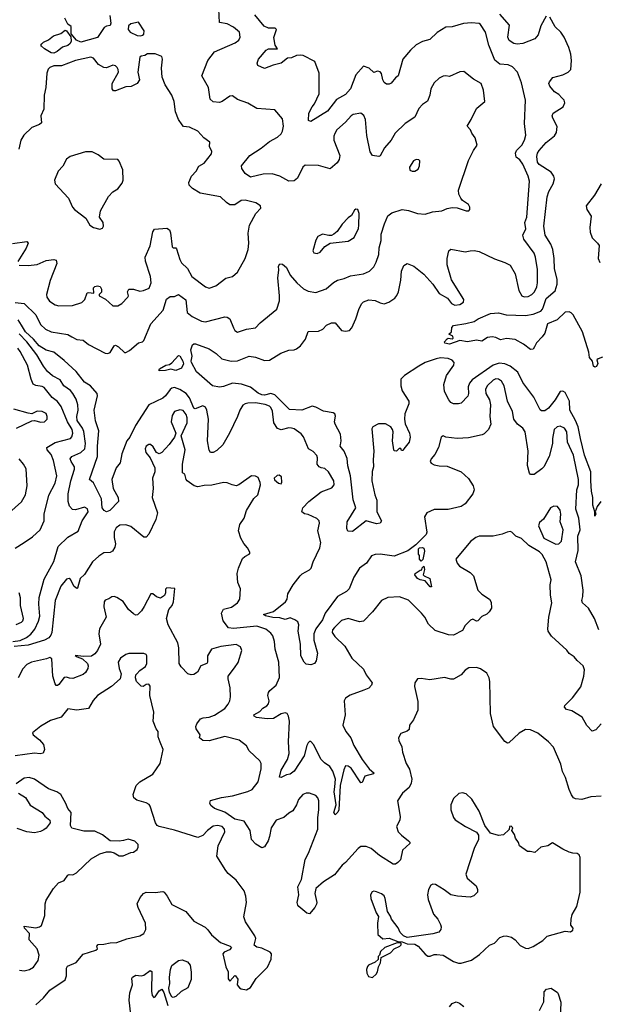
# Model space of a CAD drawing. Extents: x 2133489 to 2292442, y 756223 to 916462.
# Tile 154 of 256: x 2178290 to 2182792, y 825873 to 833532. Entities that reach past the tile are written whole.
import ezdxf

# ---------------------------------------------------------------- set-up
doc = ezdxf.new("R2010")
doc.units = 0

msp = doc.modelspace()

# ---------------------------------------------------------------- linework, layer by layer
at = {"layer": '0CON20XD'}
for points in [[(2178255, 831331.1), (2178325, 831324.5), (2178415.2, 831235.2), (2178452.3, 831162.2), (2178491.9, 831125), (2178535, 831105.3), (2178665, 831083.2), (2178694.8, 831064.8), (2178735, 831045.4), (2178785, 831039.4), (2178825.7, 831005), (2178955, 830937.1), (2178975, 830936), (2178995, 830943.3), (2179024.3, 830995.7), (2179035, 831000), (2179057.9, 830987.9), (2179105, 830944), (2179117.3, 830942.7), (2179145, 830958), (2179215, 831018.8), (2179245, 831026.2), (2179255, 831036.2), (2179310.8, 831165), (2179406.9, 831273.1), (2179432.9, 831357.1), (2179462.2, 831377.8), (2179495, 831379.2), (2179525, 831394.3), (2179582.6, 831352.6), (2179594.3, 831255), (2179633.4, 831223.4), (2179705, 831188.2), (2179735, 831181.2), (2179885, 831220), (2179905, 831218.8), (2179926.2, 831205), (2179953.6, 831136.4), (2179965, 831113.3), (2179985, 831101.2), (2180055, 831124.2), (2180125.6, 831134.4), (2180161.2, 831175), (2180290.3, 831279.7), (2180311.4, 831345), (2180312.5, 831385), (2180297.5, 831525), (2180306.2, 831585), (2180303.9, 831616.1), (2180315, 831632.5), (2180335, 831630), (2180365, 831603.8), (2180393.6, 831543.6), (2180445.3, 831485.3), (2180498.9, 831438.9), (2180535, 831419.4), (2180595, 831410), (2180675, 831438.1), (2180731.7, 831488.3), (2180763.1, 831506.9), (2180815, 831519.4), (2180865, 831540.5), (2180965, 831555.6), (2181013, 831577), (2181045, 831610.8), (2181064.5, 831645), (2181085.5, 831705), (2181087.9, 831757.9), (2181102.2, 831815), (2181101.5, 831865), (2181129.1, 831945), (2181153.7, 832006.3), (2181185, 832028.9), (2181265, 832054.6), (2181315, 832047.8), (2181385, 832024), (2181445, 832020), (2181502.2, 832037.8), (2181575, 832044.5), (2181616.9, 832063.1), (2181655, 832070.5), (2181695, 832068.1), (2181765, 832044), (2181783.6, 832046.4), (2181792.5, 832055), (2181793.3, 832075), (2181783.3, 832095), (2181736.6, 832126.6), (2181722.6, 832142.6), (2181707.1, 832175), (2181703.1, 832205), (2181782.1, 832437.9), (2181821.2, 832515), (2181850, 832555), (2181835, 832612.5), (2181808.8, 832648.8), (2181798.8, 832675), (2181771.2, 832705), (2181804, 832755), (2181815.7, 832784.3), (2181845.7, 832844.3), (2181910, 832895), (2181900, 832985), (2181880, 833035), (2181820, 833070), (2181745, 833128), (2181715, 833125.7), (2181635, 833091.2), (2181605, 833096), (2181585, 833092), (2181555, 833076.7), (2181515, 833040), (2181490, 832995), (2181482, 832945), (2181462.3, 832897.7), (2181425, 832871.2), (2181395, 832840), (2181364.4, 832775), (2181288.1, 832725), (2181211.7, 832648.3), (2181179.5, 832595), (2181128, 832535), (2181095, 832472.5), (2181085, 832466.7), (2181035, 832476.2), (2181015.8, 832505), (2180991.7, 832631.7), (2180981.1, 832755), (2180967.2, 832787.2), (2180945.6, 832805.6), (2180885, 832795.6), (2180868, 832785), (2180824.7, 832735.3), (2180758.6, 832675), (2180742, 832648), (2180734.4, 832625), (2180735.6, 832595), (2180781.4, 832475), (2180775.6, 832445), (2180760.7, 832419.3), (2180705, 832372), (2180615, 832398.6), (2180510.6, 832399.4), (2180492, 832385), (2180451.7, 832298.3), (2180425, 832278), (2180385, 832276), (2180314.6, 832314.6), (2180255, 832332.5), (2180185, 832330.4), (2180085, 832307.5), (2180045.7, 832335), (2180018.8, 832375), (2180016.2, 832395), (2180080.8, 832475), (2180168.5, 832531.5), (2180235, 832583.3), (2180295, 832618.6), (2180325.8, 832645), (2180335.8, 832665), (2180342.5, 832705), (2180335, 832760), (2180275, 832830), (2180135, 832840.5), (2180065, 832882.2), (2179985, 832911.9), (2179945, 832938.6), (2179925, 832936.9), (2179865, 832895.8), (2179845, 832889.2), (2179795, 832894.3), (2179772.5, 832915), (2179759.4, 833005), (2179708.1, 833095), (2179754, 833215), (2179805, 833281.9), (2179967.8, 833352.2), (2179995, 833372), (2180005.8, 833395), (2179999.2, 833435), (2179953, 833473), (2179905, 833499.2), (2179845, 833510), (2179839.2, 833615)], [(2178990.9, 833565), (2179000, 833505), (2178995, 833487.5), (2178965, 833481.9), (2178948.4, 833471.6), (2178896.2, 833393.8), (2178765, 833357.6), (2178731.8, 833371.8), (2178691.1, 833421.1), (2178690, 833480), (2178665, 833497.5), (2178642.5, 833545)], [(2182810.8, 829785), (2182783.8, 829746.2), (2182767.5, 829705), (2182772.5, 829685), (2182765, 829670), (2182764, 829705), (2182750, 829755), (2182749.7, 829815), (2182740, 829865), (2182733.1, 829945), (2182734.7, 830015), (2182683.8, 830143.8), (2182653.2, 830273.2), (2182635.2, 830365.2), (2182615, 830415.5), (2182569.6, 830495), (2182567.7, 830565), (2182535, 830631.2), (2182515, 830642), (2182495, 830640), (2182455.7, 830575), (2182405, 830511.4), (2182375, 830488.6), (2182348.8, 830488.8), (2182338.6, 830498.6), (2182290.6, 830595), (2182205, 830710.6), (2182165, 830790.6), (2182107.1, 830837.1), (2182065, 830854.7), (2182020.4, 830859.6), (2181975, 830845.9), (2181810.2, 830729.8), (2181790.4, 830705), (2181778.2, 830675), (2181781.4, 830625), (2181776.8, 830603.2), (2181725, 830550), (2181703.9, 830543.9), (2181665, 830544.2), (2181643.3, 830555), (2181628, 830575), (2181595, 830640), (2181589.4, 830695), (2181611.8, 830765), (2181667.5, 830845), (2181670.5, 830865), (2181654.7, 830884.7), (2181625, 830896.8), (2181565, 830901.2), (2181530, 830895), (2181445, 830864.6), (2181395, 830836.7), (2181283.3, 830765), (2181256.5, 830735), (2181256.2, 830685), (2181265.9, 830645.9), (2181316.9, 830565), (2181316.7, 830545), (2181287.5, 830465), (2181284, 830425), (2181289.2, 830389.2), (2181323.1, 830315), (2181329.2, 830285), (2181321.2, 830245), (2181280, 830195), (2181275, 830180), (2181261.7, 830181.7), (2181255, 830197.5), (2181243, 830197), (2181223, 830177), (2181205, 830177.5), (2181200, 830185), (2181191.9, 830255), (2181195.7, 830325), (2181191.4, 830345), (2181177.5, 830365), (2181135, 830387.5), (2181080.6, 830389.4), (2181036.7, 830365), (2181031.2, 830348.8), (2181045.6, 830175), (2181039.2, 830109.2), (2181042.5, 830055), (2181033, 830017), (2181030.5, 829945), (2181053.6, 829835), (2181069.6, 829795), (2181068.9, 829705), (2181106.2, 829635), (2181095, 829616.7), (2181065, 829611.2), (2180985, 829634.4), (2180878.3, 829551.7), (2180843.8, 829553.8), (2180836.7, 829575), (2180839.2, 829625), (2180906, 829735), (2180886, 829796), (2180864.7, 829985), (2180842.9, 830062.9), (2180838.5, 830118.5), (2180815.9, 830175.9), (2180784.4, 830215), (2180785, 830226.2), (2180790.3, 830255), (2180787.2, 830307.2), (2180743.8, 830385), (2180740, 830405), (2180747.3, 830447.3), (2180742, 830465), (2180730, 830475), (2180655, 830487.8), (2180595, 830517.9), (2180565, 830525.4), (2180485, 830495.3), (2180388.9, 830498.9), (2180275, 830615.2), (2180245, 830623.2), (2180195, 830610.7), (2180175, 830613), (2180145, 830627.2), (2180085, 830673.8), (2180015, 830696.9), (2179945, 830704.4), (2179875, 830678), (2179845, 830672.9), (2179790, 830685), (2179665, 830794), (2179628.2, 830865), (2179624.5, 830875), (2179630.9, 830915), (2179622.2, 830965), (2179635, 831003.3), (2179645, 831012), (2179658.3, 831011.7), (2179765, 830970.9), (2179820, 830935), (2179862, 830895), (2179935, 830875.4), (2179985, 830879.3), (2180075, 830914.5), (2180125, 830906.9), (2180195, 830880.8), (2180235, 830882.9), (2180321.3, 830938.7), (2180385, 830962), (2180425, 830964), (2180445, 830971.2), (2180476, 830995), (2180515, 831047.5), (2180534, 831106), (2180615, 831108.6), (2180648.8, 831125), (2180678, 831155), (2180715, 831174.2), (2180745, 831173.3), (2180795, 831114.5), (2180825, 831108), (2180855, 831115.4), (2180875, 831135.8), (2180905.6, 831205.6), (2180931.1, 831285), (2180951.9, 831325), (2180965, 831338.1), (2181007, 831353), (2181055, 831348.1), (2181095, 831329.2), (2181125, 831322.5), (2181163.3, 831335), (2181208, 831365), (2181224.5, 831385.5), (2181236.7, 831415), (2181255.6, 831505), (2181260.6, 831575), (2181279.7, 831620.3), (2181305, 831636), (2181358, 831615), (2181435, 831551.4), (2181505.7, 831475), (2181555, 831401.2), (2181617.5, 831365), (2181648.8, 831325), (2181675, 831311.1), (2181715, 831316.9), (2181741.9, 831335), (2181745.5, 831355), (2181648.9, 831508.9), (2181616.9, 831625), (2181615.8, 831675), (2181630, 831735), (2181644.2, 831745.8), (2181755, 831725.8), (2181795.5, 831734.5), (2181825, 831737.8), (2181865, 831727.8), (2181985, 831671.1), (2182065, 831644.3), (2182105, 831623.8), (2182145.6, 831555), (2182173.5, 831425), (2182196, 831385), (2182215, 831377.3), (2182245, 831379.6), (2182275, 831395.5), (2182296, 831416), (2182313.6, 831455), (2182317.7, 831485), (2182318.3, 831588.3), (2182303.5, 831685), (2182292.2, 831715), (2182213.5, 831825), (2182205.7, 831855), (2182226.9, 831905), (2182220.8, 831955), (2182236.5, 831995), (2182256.7, 832275), (2182245.6, 832315), (2182205, 832408), (2182180.7, 832440.7), (2182152.7, 832462.7), (2182148.8, 832495), (2182155.6, 832515), (2182196.2, 832555), (2182217.1, 832595), (2182226.9, 832635), (2182218.7, 832725), (2182225.3, 832905), (2182195, 833041.2), (2182162.7, 833125), (2182125, 833165.6), (2182091.4, 833181.4), (2182025, 833186.7), (2181988.1, 833218.1), (2181941.2, 833335), (2181913.5, 833435), (2181875, 833495.8), (2181865, 833502.9), (2181805, 833507.3), (2181743, 833503), (2181655, 833476.9), (2181605, 833474.4), (2181538.3, 833431.7), (2181482.1, 833377.9), (2181425, 833362.9), (2181375, 833337.5), (2181330, 833295), (2181270.8, 833225), (2181235.9, 833094.1), (2181215, 833080), (2181180.5, 833039.5), (2181165, 833031.2), (2181145, 833031.2), (2181125, 833043.3), (2181114.3, 833064.3), (2181105, 833112.5), (2181095, 833127.5), (2181075, 833132.5), (2181045, 833122.5), (2181010, 833155), (2180965, 833170), (2180905, 833104.2), (2180862.7, 832995), (2180825, 832951.1), (2180755, 832910.9), (2180685, 832819.4), (2180555, 832740), (2180537.5, 832747.5), (2180540.8, 832805), (2180565, 832853.3), (2180585, 832876.7), (2180619.2, 832955), (2180619.2, 833115), (2180587.7, 833207.7), (2180495, 833252.5), (2180475, 833256.7), (2180445, 833253.8), (2180404.2, 833235.8), (2180375, 833233.8), (2180325, 833193.5), (2180261.2, 833178.8), (2180195, 833153.3), (2180142.5, 833175), (2180136.7, 833195), (2180148.6, 833225), (2180208.6, 833295), (2180225.5, 833304.5), (2180296.7, 833305), (2180278.6, 833335), (2180266.6, 833393.4), (2180288, 833455), (2180276.8, 833466.8), (2180225, 833467.1), (2180192.1, 833482.1), (2180119.3, 833569.3)], [(2182823.6, 830906.4), (2182790, 830895), (2182780, 830885), (2182787, 830857), (2182776.7, 830835), (2182765, 830830), (2182755, 830837.5), (2182747.5, 830875), (2182722.5, 830905), (2182717, 830947), (2182668.9, 831105), (2182595.7, 831235), (2182581.8, 831251.8), (2182565, 831259.4), (2182535, 831256.9), (2182472.2, 831197.8), (2182395.6, 831165), (2182375.3, 831094.7), (2182355.3, 831064.7), (2182310.9, 831019.1), (2182296.1, 830986.1), (2182285, 830968), (2182265, 830965.8), (2182208.7, 831008.7), (2182145, 831044.5), (2182078.6, 831051.4), (2182031.2, 831041.2), (2181995, 831060.8), (2181965.4, 831065.4), (2181928.9, 831061.1), (2181885, 831030.4), (2181845, 831038.1), (2181774.4, 831025.6), (2181713.8, 831036.2), (2181635, 831007.3), (2181597.5, 831015), (2181596.2, 831025), (2181615, 831050), (2181625, 831054), (2181655, 831050), (2181662.5, 831055), (2181659.3, 831069.3), (2181630, 831085), (2181650, 831105), (2181651.2, 831138.8), (2181665, 831154), (2181761.9, 831168.1), (2181825, 831185.6), (2181856.7, 831205), (2181954.2, 831245.8), (2182015, 831251.9), (2182075, 831235.5), (2182225, 831231.4), (2182285, 831241.8), (2182345, 831265.4), (2182359, 831281), (2182365, 831300), (2182386.3, 831363.7), (2182455.8, 831424.2), (2182473.1, 831475), (2182471.6, 831515), (2182451.9, 831595), (2182448.1, 831675), (2182437.1, 831745), (2182423.5, 831785), (2182378.9, 831855), (2182368.4, 831925), (2182393.2, 832155), (2182406.9, 832195), (2182440.9, 832255), (2182450.6, 832295), (2182445.5, 832315.5), (2182424.3, 832345), (2182332.3, 832405), (2182319.6, 832425), (2182312.6, 832467.4), (2182317.8, 832495), (2182331.5, 832515), (2182385, 832576.7), (2182450.7, 832629.3), (2182467.1, 832655), (2182471.2, 832701.2), (2182437.1, 832765), (2182432.5, 832785), (2182442, 832805), (2182518, 832855), (2182531.9, 832885), (2182525.7, 832905), (2182509.2, 832925), (2182485, 832950), (2182451.5, 832971.5), (2182416, 833015), (2182408, 833035), (2182411.2, 833048.8), (2182438.7, 833081.3), (2182517.2, 833102.8), (2182556.7, 833125), (2182578, 833145), (2182584.6, 833215), (2182578.2, 833265), (2182563.2, 833315), (2182525.3, 833395.3), (2182499.4, 833435), (2182457.3, 833477.3), (2182415, 833552)], [(2182385, 833560), (2182345, 833484.2), (2182323.3, 833415), (2182297.8, 833382.2), (2182205, 833345.6), (2182160.6, 833340.6), (2182135, 833345.8), (2182099.1, 833369.1), (2182087.1, 833395), (2182100.7, 833490.7), (2182025, 833576)], [(2178555, 833272.9), (2178535, 833275.4), (2178482.9, 833305), (2178458.8, 833325), (2178456, 833335), (2178461.4, 833345), (2178475, 833358.1), (2178514, 833375), (2178553.7, 833406.3), (2178610, 833425), (2178645, 833451.2), (2178655, 833446.2), (2178687.9, 833397.9), (2178690.3, 833365), (2178683.9, 833346.1), (2178665, 833330.8), (2178622.4, 833317.6), (2178581.9, 833285), (2178555, 833272.9)], [(2179233.3, 833406.7), (2179245, 833412.5), (2179255, 833420), (2179257.5, 833445), (2179215, 833512.5), (2179155, 833498.6), (2179135.7, 833485), (2179133.6, 833455), (2179149.2, 833435), (2179205, 833408), (2179233.3, 833406.7)], [(2178285, 831622.9), (2178355, 831618.9), (2178425, 831627.5), (2178495, 831657.8), (2178555, 831668), (2178575, 831662.5), (2178579.2, 831635), (2178526.6, 831503.4), (2178498.5, 831395), (2178502.5, 831372.5), (2178522.9, 831342.9), (2178565, 831314.4), (2178595, 831305.6), (2178702.4, 831307.6), (2178775, 831332.5), (2178798, 831355), (2178815, 831406.7), (2178825, 831411.2), (2178866.4, 831403.6), (2178864.5, 831445.5), (2178875, 831455.8), (2178895, 831461.4), (2178915.5, 831455.5), (2178926.9, 831435), (2178927.1, 831412.9), (2178907.5, 831395), (2178907.5, 831385), (2178957.1, 831357.1), (2179015, 831305.7), (2179055, 831306.7), (2179085.3, 831324.7), (2179132, 831375), (2179138, 831385), (2179129.2, 831415), (2179140, 831435), (2179175, 831437.1), (2179225, 831420.6), (2179253.3, 831425), (2179298.6, 831445), (2179312.9, 831485), (2179307.1, 831535), (2179269.6, 831655), (2179265.5, 831685), (2179306.4, 831773.6), (2179327.3, 831882.7), (2179338, 831902), (2179435, 831910), (2179455, 831896.2), (2179464.3, 831874.3), (2179476.1, 831766.1), (2179485, 831756.7), (2179505, 831756.7), (2179510, 831750), (2179535, 831668), (2179549.8, 831639.8), (2179595.5, 831595.5), (2179630.8, 831535), (2179735, 831454.2), (2179765, 831442.9), (2179817, 831463), (2179895, 831522.5), (2179945, 831534.3), (2179985, 831568.8), (2180044.5, 831675.5), (2180068.6, 831745), (2180072.5, 831795), (2180068.2, 831871.8), (2180079.4, 831935), (2180127.5, 832025), (2180167.5, 832065), (2180162.5, 832085), (2180127.3, 832107.3), (2180045, 832128), (2180012.5, 832125), (2179965, 832092.9), (2179925, 832091.9), (2179898.9, 832108.9), (2179853.3, 832155), (2179695, 832182), (2179635, 832218.1), (2179610, 832245), (2179606, 832265), (2179628.1, 832315), (2179663.1, 832355), (2179685, 832392), (2179724.2, 832415.8), (2179781.7, 832488.3), (2179786.1, 832506.1), (2179766.7, 832545), (2179769.3, 832579.3), (2179722.3, 832612.3), (2179675, 832666), (2179612.5, 832695), (2179565, 832702), (2179554, 832715), (2179525, 832756.7), (2179502.9, 832815), (2179490.8, 832895), (2179474.2, 832945), (2179422.5, 833025), (2179398.1, 833085), (2179392.5, 833155), (2179401.2, 833225), (2179396.7, 833245), (2179345, 833266.7), (2179285, 833267.5), (2179265, 833252.5), (2179235, 833247.5), (2179225, 833240), (2179210, 833125), (2179221.2, 833065), (2179205, 833036.7), (2179158.3, 833011.7), (2179115, 833010), (2179035, 832978.8), (2179019.3, 832979.3), (2179008.8, 832995), (2179010, 833035), (2179057.8, 833125), (2179057.5, 833145), (2179049.8, 833159.8), (2179035, 833172.5), (2179015, 833178.8), (2178965, 833156.7), (2178945, 833160), (2178904.6, 833184.6), (2178865, 833234), (2178845, 833241.4), (2178725, 833214.5), (2178615, 833173.2), (2178555, 833173.1), (2178525, 833160.8), (2178512.8, 833147.2), (2178502.7, 833117.3), (2178493.5, 833005), (2178481.1, 832945), (2178477.1, 832835), (2178455.6, 832785), (2178459.5, 832730.5), (2178445, 832716.5), (2178385, 832692.9), (2178322.5, 832635), (2178299.2, 832595), (2178284, 832525)], [(2178915, 831902.5), (2178935, 831910), (2178942.5, 831925), (2178940, 831955), (2178910, 831995), (2178918.8, 832045), (2178982.1, 832157.9), (2179015, 832194), (2179053.9, 832216.1), (2179088.3, 832261.7), (2179095.8, 832285), (2179094, 832365), (2179065, 832432.5), (2179055, 832443.3), (2178945, 832446), (2178900.5, 832480.5), (2178855, 832503.3), (2178803, 832503), (2178682.3, 832467.7), (2178655, 832446.7), (2178625, 832393.3), (2178590, 832355), (2178561.2, 832285), (2178566.1, 832256.1), (2178670, 832145), (2178701.2, 832075), (2178716.1, 832056.1), (2178805, 831987.5), (2178836.7, 831935), (2178865, 831916.7), (2178915, 831902.5)], [(2181343.6, 832353.6), (2181365, 832353.8), (2181389.7, 832370.3), (2181402, 832395), (2181403, 832433), (2181395, 832442.5), (2181375, 832443.3), (2181355, 832433.8), (2181324, 832385), (2181325, 832362.5), (2181343.6, 832353.6)], [(2182814.7, 832255), (2182763, 832167), (2182697.7, 832085), (2182702.9, 832055), (2182736.8, 832005), (2182726.2, 831916.2), (2182729.8, 831879.8), (2182744.7, 831834.7), (2182785.8, 831795), (2182797.5, 831775), (2182791.9, 831675), (2182803.7, 831643.7)], [(2180605, 831714), (2180626.7, 831725), (2180665, 831767.5), (2180705, 831793.3), (2180845, 831810), (2180892.7, 831837.3), (2180925, 831907.5), (2180930, 831935), (2180932, 832025), (2180921.2, 832055), (2180905, 832059.2), (2180895, 832051.2), (2180871.7, 832008.3), (2180845, 831990), (2180798.8, 831941.2), (2180760, 831885), (2180735, 831862.5), (2180716.4, 831853.6), (2180695, 831852.5), (2180645, 831863.3), (2180610, 831845), (2180594.2, 831815.8), (2180570, 831735), (2180579.3, 831719.3), (2180605, 831714)], [(2178235, 831791.4), (2178346, 831806), (2178356, 831795), (2178340.5, 831755), (2178275, 831650)], [(2178305.5, 831155.5), (2178278.5, 831198.5)], [(2182796.8, 828785), (2182762.4, 828875), (2182715, 828954.4), (2182669.2, 828995), (2182663.1, 829015), (2182671.1, 829045), (2182675.4, 829095), (2182659.7, 829205), (2182614.6, 829315), (2182636.2, 829403.8), (2182633.8, 829515), (2182650.7, 829565), (2182641.1, 829655), (2182616.9, 829725), (2182625.9, 829875), (2182636.8, 829915), (2182638.1, 829955), (2182598.8, 830145), (2182553.2, 830245), (2182547.3, 830325), (2182528.1, 830355), (2182495, 830370.4), (2182470.8, 830365), (2182447.8, 830345), (2182434.4, 830275), (2182434.3, 830234.3), (2182408.5, 830135), (2182367.8, 830055), (2182351.4, 830038.6), (2182292.5, 829995), (2182265, 829993.8), (2182256.7, 830005), (2182240, 830065), (2182246.8, 830175), (2182222.3, 830325), (2182205.9, 830355.9), (2182163.1, 830385), (2182135.5, 830425), (2182124.6, 830485), (2182086, 830565), (2182060.8, 830685), (2182039.7, 830719.7), (2182014.7, 830734.7), (2181995, 830737.5), (2181975, 830729.2), (2181928, 830685), (2181914.7, 830655), (2181917.2, 830625), (2181944.6, 830575), (2181952.9, 830535), (2181947.1, 830445), (2181956.4, 830385), (2181938.6, 830345), (2181905, 830311.4), (2181887.8, 830302.2), (2181780.9, 830279.1), (2181695, 830273.3), (2181606.2, 830283.8), (2181585, 830293.8), (2181568.8, 830285), (2181548.6, 830205), (2181520.7, 830149.3), (2181490.8, 830115), (2181484.4, 830094.4), (2181492.5, 830082.5), (2181515, 830070.6), (2181555, 830062.2), (2181615, 830060), (2181726, 830015), (2181782.8, 829962.8), (2181818.6, 829905), (2181825.7, 829875), (2181816.2, 829845), (2181757.1, 829765), (2181725, 829744.4), (2181625, 829721.1), (2181515, 829721.4), (2181458.8, 829695), (2181440, 829665), (2181458.1, 829545), (2181453, 829527), (2181372.2, 829447.8), (2181308.9, 829401.1), (2181205, 829360), (2181095, 829375.6), (2181055, 829373.1), (2181028.5, 829361.5), (2180987.5, 829305), (2180933.6, 829265), (2180890, 829195), (2180852.5, 829105), (2180832, 829085), (2180763.5, 829046.5), (2180665.8, 828915), (2180645.4, 828864.6), (2180594.6, 828795), (2180580, 828755), (2180578, 828705), (2180606.2, 828605), (2180595.7, 828545), (2180582.9, 828525), (2180554.8, 828514.8), (2180518.8, 828518.8), (2180503.9, 828533.9), (2180478.1, 828585), (2180474.7, 828674.7), (2180457.1, 828775), (2180462.1, 828825), (2180455, 828848.1), (2180431.4, 828865), (2180395, 828878.2), (2180355, 828866.4), (2180315, 828878.1), (2180258.9, 828881.1), (2180203.3, 828895), (2180186.2, 828905), (2180265, 828929.5), (2180359.4, 829005), (2180371.4, 829025), (2180376.9, 829065), (2180419.2, 829135), (2180472.9, 829207.1), (2180487.6, 829222.4), (2180545, 829251.8), (2180558.2, 829265), (2180574.7, 829315.3), (2180626.5, 829425), (2180631.9, 829465), (2180610.8, 829555), (2180624, 829615), (2180621.2, 829635), (2180602.7, 829652.7), (2180535, 829682), (2180505, 829688), (2180486.2, 829705), (2180494, 829735), (2180541.1, 829785), (2180635, 829859.2), (2180719.8, 829890.2), (2180735.7, 829915), (2180734.2, 829945), (2180694, 830015), (2180665, 830041.2), (2180635, 830046), (2180620, 830055), (2180604.3, 830075), (2180608.1, 830125), (2180602.7, 830142.7), (2180574.3, 830174.3), (2180536, 830195), (2180497.2, 830287.2), (2180481.2, 830311.2), (2180425, 830349.4), (2180405.5, 830355.5), (2180383.8, 830356.2), (2180325, 830342.5), (2180295, 830351.9), (2180268.5, 830395), (2180255.9, 830485.9), (2180245, 830515.6), (2180235, 830525.4), (2180198.8, 830538.8), (2180125, 830551.2), (2180065, 830549.5), (2180043.8, 830545), (2180027.2, 830532.8), (2180003.3, 830495), (2179986, 830446), (2179923.8, 830316.2), (2179870, 830225), (2179825, 830180), (2179795, 830165.7), (2179775, 830166.2), (2179764.4, 830184.4), (2179750.5, 830255), (2179758, 830425), (2179745.4, 830495), (2179735, 830518.6), (2179715, 830528.1), (2179655, 830506), (2179645, 830509.2), (2179610.1, 830590.1), (2179585.4, 830625.4), (2179535, 830656.1), (2179495, 830670.9), (2179475, 830666.5), (2179460.6, 830655), (2179425, 830605.5), (2179405, 830588.8), (2179295, 830537.1), (2179191.9, 830375), (2179147.1, 830285), (2179124, 830256), (2179085.3, 830155), (2179070.9, 830085), (2179039.6, 830045), (2179006, 829955), (2179016.5, 829885), (2179055.9, 829815), (2179059.2, 829785), (2178991.2, 829715), (2178965, 829704.1), (2178946.3, 829715), (2178931.4, 829735), (2178925.9, 829805), (2178865, 829930), (2178833.1, 829955), (2178895.9, 830135), (2178895.3, 830215), (2178907.1, 830335), (2178881.2, 830411.2), (2178869.6, 830495), (2178894.5, 830605), (2178893.3, 830625), (2178840.5, 830685), (2178795, 830713.6), (2178728.5, 830795), (2178635, 830882.2), (2178555, 830946.8), (2178495, 830961.4), (2178441.1, 830995), (2178398, 831048), (2178335, 831103.7), (2178305.5, 831155.5)], [(2178238, 828695), (2178295, 828703.8), (2178343.3, 828726.7), (2178377.5, 828752.5), (2178408.4, 828791.6), (2178437.8, 828852.2), (2178447.9, 828892.1), (2178440.2, 828985), (2178442.6, 829037.4), (2178480.8, 829179.2), (2178555, 829318.6), (2178589.5, 829435), (2178663.6, 829506.4), (2178746.1, 829553.9), (2178775.5, 829635), (2178823.3, 829705), (2178817.3, 829727.3), (2178795, 829740.8), (2178725, 829720), (2178702.2, 829722.2), (2178677.9, 829747.9), (2178667.3, 829785), (2178668.7, 829845), (2178687, 829945), (2178717.7, 830035), (2178715.4, 830055), (2178689.6, 830095), (2178683.2, 830116.8), (2178696.4, 830133.6), (2178765.7, 830164.3), (2178796.6, 830195), (2178801.6, 830235), (2178788.4, 830328.4), (2178777.7, 830355), (2178736.8, 830415), (2178734.7, 830445), (2178746.5, 830495), (2178743.9, 830535), (2178729.1, 830579.1), (2178704.5, 830625), (2178685, 830648.2), (2178634.7, 830684.7), (2178605, 830730.8), (2178545, 830761.8), (2178507.3, 830795), (2178475, 830836.9), (2178424.2, 830925), (2178344.8, 831025), (2178285, 831089.5)], [(2178255, 829422), (2178325.5, 829464.5), (2178390.3, 829509.7), (2178450, 829565), (2178481.9, 829635), (2178481.8, 829685), (2178516.7, 829833.3), (2178565, 829927.5), (2178579.6, 829985), (2178553, 830103), (2178535, 830150.6), (2178503.3, 830185), (2178500.6, 830205), (2178567.3, 830242.7), (2178685, 830274.3), (2178695, 830286.2), (2178703.9, 830315), (2178698.1, 830345), (2178661.1, 830405), (2178612.7, 830522.7), (2178585, 830560.9), (2178544, 830594), (2178481.2, 830671.2), (2178465, 830679.1), (2178415, 830686.2), (2178395, 830698.1), (2178379.3, 830735), (2178351.5, 830845), (2178295, 830950.6), (2178275, 830976.4)], [(2179375, 830800), (2179372.5, 830805), (2179377.5, 830815), (2179427.5, 830845), (2179455, 830850.8), (2179475, 830862.5), (2179525, 830920), (2179535, 830917.5), (2179559.4, 830875), (2179564.3, 830854.3), (2179549.1, 830820.9), (2179505, 830803.8), (2179465, 830812.5), (2179425, 830802.5), (2179375, 830800)], [(2178266.2, 830355), (2178385, 830412), (2178405, 830414), (2178455, 830401.9), (2178483.3, 830405), (2178504.2, 830425), (2178504.3, 830445), (2178495, 830468), (2178465, 830485.6), (2178425, 830488.1), (2178383.6, 830466.4), (2178355, 830471.2), (2178245, 830502)], [(2180062.5, 829425), (2180035, 829457.5), (2180010.3, 829500.3), (2179993.9, 829556.1), (2180003.3, 829605), (2180037.5, 829655), (2180056, 829715), (2180112.2, 829807.8), (2180143.3, 829835), (2180162.5, 829915), (2180161.7, 829931.7), (2180145, 829970), (2180125, 829982.5), (2180095, 829983.3), (2179995.4, 829914.6), (2179975, 829906.9), (2179942.8, 829912.8), (2179905, 829930), (2179875, 829932.9), (2179785, 829912), (2179725, 829909.4), (2179675, 829897.1), (2179647.3, 829907.3), (2179594.4, 829944.4), (2179585.8, 829955), (2179575.8, 829995.8), (2179556.7, 830006.7), (2179557.3, 830075), (2179576.7, 830185), (2179546.2, 830295), (2179592.8, 830397.2), (2179593.3, 830435), (2179585, 830461.1), (2179562, 830492), (2179535, 830498.2), (2179494.7, 830485.3), (2179477.1, 830452.9), (2179467.7, 830405), (2179504, 830315), (2179494, 830285), (2179453, 830227), (2179395, 830166.2), (2179375, 830156.2), (2179355.8, 830165.8), (2179329.1, 830209.1), (2179307, 830227), (2179295, 830227.5), (2179275, 830215.6), (2179266.4, 830195), (2179272.5, 830165), (2179305.8, 830125), (2179342, 830045), (2179341.2, 830015), (2179324, 829965), (2179328.8, 829885), (2179320.8, 829815), (2179362.9, 829695), (2179350, 829645), (2179295, 829531.2), (2179275, 829507.5), (2179255, 829508.1), (2179155, 829590.9), (2179115, 829602.2), (2179070.6, 829599.4), (2179040.3, 829579.7), (2179025, 829547.5), (2179025.5, 829505.5), (2179035.4, 829454.6), (2179031.4, 829428.6), (2179013, 829397), (2178995, 829388.8), (2178945, 829385.6), (2178905, 829359.1), (2178857.3, 829315), (2178795, 829216.5), (2178760.4, 829185), (2178740, 829110), (2178735, 829106.7), (2178715, 829122.9), (2178686.8, 829176.8), (2178675, 829185.3), (2178655, 829181.1), (2178611.4, 829125), (2178566.4, 829015), (2178539.6, 828765), (2178533.3, 828745), (2178517.8, 828725), (2178483.8, 828705), (2178355, 828667.5), (2178247, 828657)], [(2178205, 829694.2), (2178305, 829782.5), (2178335.7, 829835), (2178348.2, 829905), (2178339.5, 830039.5), (2178320.8, 830075), (2178285.6, 830115)], [(2180325, 829922.5), (2180330, 829935), (2180326, 829975), (2180309.5, 829989.5), (2180292.3, 829987.7), (2180270, 829965), (2180271.7, 829951.7), (2180305, 829926.7), (2180325, 829922.5)], [(2182462.6, 829452.6), (2182485, 829454.4), (2182505.5, 829475), (2182517.5, 829565), (2182495.5, 829625), (2182499.5, 829685), (2182495, 829716.2), (2182473.8, 829745), (2182445, 829748.9), (2182418.8, 829735), (2182365, 829646.7), (2182335, 829620), (2182325.8, 829595), (2182368.3, 829498.3), (2182462.6, 829452.6)], [(2182815, 828053.8), (2182773, 828007), (2182745, 827998.8), (2182701.9, 828041.9), (2182666.8, 828106.8), (2182586.2, 828155), (2182545, 828166.5), (2182528.6, 828185), (2182531.5, 828198.5), (2182591.7, 828258.3), (2182655, 828342), (2182678.9, 828425), (2182685.7, 828475), (2182673.8, 828505), (2182626.4, 828546.4), (2182604, 828575), (2182565, 828602), (2182547.6, 828627.6), (2182427.4, 828737.4), (2182402.9, 828775), (2182399.4, 828795), (2182406.9, 828885), (2182430, 828995), (2182418.8, 829055), (2182416.7, 829135), (2182424.2, 829175), (2182385.8, 829315), (2182355, 829372.5), (2182335, 829392.5), (2182252.7, 829442.7), (2182195, 829497.5), (2182150, 829515), (2182120, 829545), (2182105, 829550), (2182083.6, 829546.4), (2182045, 829530), (2181975, 829514.2), (2181865.9, 829514.1), (2181840, 829505), (2181797.3, 829472.7), (2181683.3, 829335), (2181694, 829305), (2181712.4, 829282.4), (2181795, 829230.8), (2181820.8, 829205), (2181853.8, 829095), (2181885, 829062.5), (2181945.7, 829025), (2181957.7, 829002.3), (2181960, 828955), (2181943.3, 828925), (2181925, 828906.7), (2181885, 828890), (2181855, 828856.7), (2181845, 828853.8), (2181815, 828868), (2181797.7, 828862.3), (2181755, 828820), (2181735, 828782), (2181664.6, 828744.6), (2181627.1, 828747.1), (2181522, 828782), (2181469.8, 828829.8), (2181442.2, 828885), (2181416.7, 828916.7), (2181315, 829016.2), (2181246.4, 829043.6), (2181155, 829037.5), (2181105, 829014), (2181035.6, 828925), (2180965, 828854.5), (2180935, 828848.2), (2180845, 828873.1), (2180795, 828857.5), (2180738.5, 828805), (2180724.5, 828785), (2180722.2, 828765), (2180743, 828733), (2180819.1, 828659.1), (2180874.4, 828564.4), (2180965, 828481.2), (2180985.9, 828435.9), (2181032.5, 828375), (2181027.5, 828355), (2181007, 828333), (2180968, 828318), (2180862.1, 828277.9), (2180823.8, 828255), (2180816, 828235), (2180822.5, 828125), (2180803.8, 828045), (2180828.1, 827995), (2180866.2, 827946.2), (2180890, 827885), (2180955, 827777.1), (2181009.4, 827705), (2181048.1, 827671.9), (2181043.8, 827665), (2180975, 827647.9), (2180955, 827597.5), (2180945, 827596.7), (2180868.7, 827708.7), (2180845, 827726), (2180825, 827727.5), (2180811.8, 827698.2), (2180783.8, 827575), (2180772.1, 827385), (2180765, 827367.1), (2180745, 827346), (2180734.1, 827365), (2180751.5, 827425), (2180738, 827525), (2180741.4, 827565), (2180746.7, 827625), (2180727.8, 827687.8), (2180702.4, 827722.4), (2180660.9, 827750.9), (2180635, 827778.5), (2180575, 827894), (2180555, 827917.5), (2180545, 827917.5), (2180535, 827908), (2180523.2, 827885), (2180502.7, 827805), (2180425, 827686.9), (2180395, 827663.1), (2180365, 827657.1), (2180325, 827637.5), (2180310.5, 827640.5), (2180325.5, 827695), (2180373.8, 827776.2), (2180387.1, 827825), (2180381.8, 827915), (2180390, 828075), (2180382, 828115), (2180371.2, 828135), (2180355, 828140), (2180325, 828132.2), (2180265, 828095.5), (2180215, 828093.9), (2180133.3, 828105), (2180113.8, 828115), (2180111.2, 828125), (2180158.8, 828151.2), (2180182.6, 828177.4), (2180214.2, 828195), (2180225, 828211.2), (2180230, 828235), (2180220.8, 828275), (2180225, 828297.5), (2180235.8, 828314.2), (2180285, 828356.2), (2180312, 828415), (2180305.5, 828535), (2180277.8, 828635), (2180271.8, 828695), (2180258.5, 828738.5), (2180245, 828761.1), (2180205, 828791.8), (2180135.3, 828815.3), (2179955, 828797.4), (2179915, 828800.3), (2179874, 828855), (2179860.9, 828915), (2179875, 828945.8), (2179937.8, 828962.2), (2179984, 828995), (2180003.8, 829025), (2180009.4, 829105), (2179987.1, 829155), (2179982.2, 829225), (2179991.9, 829265), (2180025, 829341.2), (2180042.4, 829357.6), (2180075.8, 829374.2), (2180082.5, 829385), (2180062.5, 829425)], [(2181415, 829320), (2181400, 829335), (2181400, 829365), (2181392.5, 829375), (2181393.3, 829415), (2181400, 829425), (2181425, 829426.7), (2181435, 829422.5), (2181438.6, 829398.6), (2181426.4, 829333.6), (2181415, 829320)], [(2181495, 829120), (2181485, 829120), (2181446.1, 829166.1), (2181405.8, 829174.2), (2181385, 829185.8), (2181364, 829215), (2181367, 829223), (2181405, 829250), (2181418.3, 829251.7), (2181421.7, 829268.3), (2181435, 829280), (2181440, 829255), (2181430, 829215), (2181437.5, 829205), (2181480, 829185), (2181495, 829120)], [(2182815, 827491.2), (2182734.2, 827485.8), (2182664.4, 827465.6), (2182615, 827471.4), (2182600.2, 827480.2), (2182582.9, 827502.9), (2182564.6, 827545), (2182537.4, 827637.4), (2182513.6, 827685), (2182499.8, 827739.8), (2182443.4, 827873.4), (2182405.5, 827915.5), (2182321.7, 827981.7), (2182265, 828006.9), (2182225, 828010), (2182176.7, 827983.3), (2182095, 827906.7), (2182085, 827903.3), (2182065, 827916.7), (2181976.7, 828035), (2181953.8, 828135), (2181948.2, 828385), (2181942.8, 828412.8), (2181925, 828450), (2181875, 828483.8), (2181845, 828494), (2181785, 828491.2), (2181755, 828471.2), (2181724.1, 828435.9), (2181665, 828401.2), (2181645, 828401.2), (2181595, 828416), (2181482.3, 828397.7), (2181415, 828408), (2181386.4, 828403.6), (2181363.3, 828375), (2181361.2, 828345), (2181388.5, 828228.5), (2181387.9, 828162.1), (2181354.4, 828085), (2181324.2, 828045), (2181320.5, 828009.5), (2181305, 827998), (2181255, 827980), (2181236.7, 827945), (2181238.8, 827925), (2181263.3, 827875), (2181268.8, 827835), (2181296.2, 827745), (2181322, 827702), (2181342.2, 827625), (2181336.3, 827593.7), (2181319.8, 827560.2), (2181267.5, 827515), (2181229.2, 827455), (2181251.4, 827335), (2181247.5, 827305), (2181220.8, 827255), (2181235.7, 827215), (2181259.8, 827189.8), (2181316.2, 827145), (2181326.2, 827135), (2181326.7, 827125), (2181268.9, 827071.1), (2181251.9, 826998.1), (2181233, 826977), (2181215, 826964), (2181195, 826964), (2181089.7, 827029.7), (2181025, 827084), (2180985, 827100.8), (2180945, 827100), (2180924, 827085), (2180826.2, 826975), (2180798.8, 826955), (2180738.7, 826881.3), (2180654.2, 826825.8), (2180595, 826773.3), (2180587.1, 826735), (2180600.8, 826665), (2180598.3, 826651.7), (2180586.2, 826625), (2180545, 826577.5), (2180525, 826582.5), (2180462.5, 826635), (2180453.3, 826645), (2180448.8, 826665), (2180462.5, 826725), (2180453.4, 826786.6), (2180481.8, 826845), (2180511.5, 826998.5), (2180538, 827048), (2180608.9, 827235), (2180608.9, 827325), (2180618.9, 827385), (2180616.9, 827455), (2180609.7, 827479.7), (2180595, 827498), (2180545, 827516.2), (2180520, 827515), (2180493.3, 827505), (2180458.8, 827465), (2180443.3, 827425), (2180415, 827377.5), (2180385, 827361.2), (2180345, 827326.2), (2180285, 827306), (2180245.8, 827245), (2180235, 827177.5), (2180222.5, 827145), (2180195, 827097.5), (2180175, 827091.2), (2180127.7, 827117.7), (2180094.5, 827154.5), (2180082.9, 827225), (2180036.8, 827296.8), (2179965, 827313.1), (2179886.7, 827366.7), (2179805.5, 827395.5), (2179778.3, 827418.3), (2179768.3, 827438.3), (2179775, 827458.8), (2179861.2, 827481.2), (2179945.8, 827494.2), (2180065, 827528.5), (2180100, 827545), (2180145, 827603.8), (2180167.8, 827705), (2180169.2, 827745), (2180157.9, 827767.9), (2180076.2, 827845), (2180054.2, 827884.2), (2179998.3, 827928.3), (2179885, 827957.5), (2179765, 827921.4), (2179715.9, 827925.9), (2179690, 827945), (2179695, 827970), (2179662, 828015), (2179660.6, 828035), (2179667.8, 828055), (2179696.9, 828093.1), (2179717.8, 828102.2), (2179765, 828107.5), (2179805, 828123.5), (2179886.5, 828173.5), (2179912, 828208), (2179925, 828233.3), (2179931.1, 828265), (2179928.1, 828335), (2179911.9, 828405), (2179913.1, 828425), (2179960.3, 828489.7), (2179989.1, 828530.9), (2180017.5, 828625), (2180008.8, 828655), (2179975, 828670.9), (2179855, 828656.5), (2179783.8, 828635), (2179751.9, 828585), (2179751.4, 828535), (2179745.8, 828525), (2179700.8, 828505), (2179674.3, 828455.7), (2179645, 828438), (2179625, 828436), (2179597.5, 828445), (2179547.6, 828497.6), (2179532.2, 828525), (2179527.3, 828645), (2179519.5, 828685), (2179445.6, 828825), (2179432.7, 828875), (2179450.8, 828945), (2179476, 828975), (2179488, 829005), (2179498.3, 829108.3), (2179435, 829113.8), (2179425, 829102.5), (2179424, 829075), (2179415.8, 829054.2), (2179385, 829033.3), (2179355, 829043.8), (2179325, 829066.2), (2179310, 829065), (2179257.5, 828967.5)], [(2178263.3, 828826.7), (2178305, 828846.9), (2178315, 828856.2), (2178320, 828875), (2178295.6, 828975), (2178297.5, 829035), (2178285, 829073.3)], [(2179257.5, 828967.5), (2179238.8, 828935), (2179206.1, 828903.9), (2179195, 828901.2), (2179175, 828910), (2179138, 828945), (2179095.4, 829005.4), (2179045, 829038.6), (2179025, 829045.7), (2179007.5, 829042.5), (2178985, 829026.7), (2178955, 829017.5), (2178947.3, 829002.7), (2178944.3, 828965), (2178961.9, 828885), (2178910, 828795), (2178905.5, 828755), (2178917.9, 828675), (2178895.5, 828625), (2178875, 828598.5), (2178848.3, 828581.7), (2178787.4, 828577.4), (2178723, 828587), (2178737.5, 828575), (2178779.8, 828559.8), (2178817.8, 828525), (2178823.5, 828505), (2178821.1, 828485), (2178802.5, 828455), (2178785, 828439.6), (2178705, 828407.3), (2178678.9, 828408.9), (2178655, 828418.8), (2178635.9, 828414.1), (2178595, 828360.8), (2178585, 828352), (2178575, 828352), (2178565.8, 828365), (2178549.2, 828425), (2178539.4, 828559.4), (2178525, 828570.8), (2178498.6, 828561.4), (2178383.3, 828535), (2178345, 828515.5), (2178315, 828482.9), (2178277.9, 828412.1)], [(2178661.1, 826168.9), (2178730.6, 826199.4), (2178785, 826262), (2178883.3, 826295), (2178896.7, 826305), (2178890, 826325), (2178900.5, 826339.5), (2178945, 826340), (2178995, 826351.8), (2179046.7, 826355), (2179125, 826381.9), (2179224.6, 826405.4), (2179255, 826424.3), (2179272.2, 826455), (2179269.1, 826505), (2179211.9, 826625), (2179204.3, 826655), (2179227.5, 826705), (2179254, 826735), (2179275, 826745.6), (2179345, 826742.5), (2179405, 826750), (2179413.8, 826745), (2179438.6, 826715), (2179475, 826650), (2179583.8, 826595), (2179645, 826518.8), (2179732.3, 826472.3), (2179755, 826453.3), (2179782.9, 826412.9), (2179853.3, 826355), (2179927.5, 826325), (2179937.5, 826315), (2179922.3, 826297.7), (2179880.2, 826279.8), (2179870.6, 826265), (2179894.5, 826165), (2179911.9, 826125), (2179911.7, 826071.7), (2179925, 826052.5), (2179965, 826097.5), (2179970, 826095), (2179988.3, 826068.3), (2179983.3, 826025), (2180000, 826000), (2180012.3, 825992.3), (2180055, 825986.5), (2180085.8, 826005), (2180131.2, 826075), (2180217.3, 826162.7), (2180248, 826225), (2180248.8, 826265), (2180239.1, 826279.1), (2180175, 826310), (2180135, 826318.8), (2180114.1, 826334.1), (2180126.7, 826385), (2180120, 826405), (2180046.2, 826515), (2180034.1, 826554.1), (2180054, 826665), (2180048.8, 826715), (2180036.7, 826755), (2179975, 826837.5), (2179911.7, 826891.7), (2179894.2, 826915), (2179824.3, 827025), (2179834.2, 827105.8), (2179885.4, 827215), (2179882.9, 827235), (2179866.4, 827255), (2179830, 827265), (2179795, 827258.8), (2179751.4, 827225), (2179715, 827186), (2179675, 827170.8), (2179495, 827228.9), (2179375.4, 827255.4), (2179360, 827265), (2179347.5, 827285), (2179306, 827415), (2179297, 827427), (2179275, 827439.2), (2179201.3, 827461.3), (2179178.8, 827478.8), (2179174, 827505), (2179196, 827575), (2179225.7, 827604.3), (2179325, 827664.2), (2179384.3, 827745), (2179405.8, 827855), (2179382.7, 827912.7), (2179367.5, 827955), (2179367.5, 827995), (2179353.3, 828015), (2179328.8, 828075), (2179332.9, 828145), (2179303.1, 828275), (2179305, 828347.5), (2179295, 828363.3), (2179275, 828360), (2179250, 828345), (2179235, 828347.5), (2179200, 828385), (2179191.7, 828411.7), (2179193.8, 828435), (2179201.2, 828445), (2179225, 828470), (2179269.4, 828500.6), (2179280, 828525), (2179280, 828585), (2179274.1, 828594.1), (2179255, 828600.8), (2179139.1, 828600.9), (2179116.6, 828593.4), (2179074, 828565), (2179056.9, 828535), (2179064.4, 828485), (2179080.8, 828445), (2179070.8, 828405), (2179005.7, 828345), (2178895, 828274.2), (2178862.8, 828237.2), (2178826.6, 828173.4), (2178735, 828160.6), (2178665, 828171.9), (2178612.9, 828107.1), (2178528.7, 828081.3), (2178455, 828037.9), (2178390.8, 827985), (2178395, 827970), (2178445, 827930.8), (2178475.7, 827895), (2178484.2, 827855), (2178473.9, 827826.1), (2178449.2, 827820.8), (2178405, 827825.6), (2178255, 827806.4)], [(2178325, 826134.4), (2178367.4, 826142.6), (2178398.7, 826161.3), (2178435, 826213.8), (2178442.7, 826255), (2178425.9, 826305.9), (2178364, 826375), (2178366.7, 826425), (2178327.5, 826465), (2178325, 826480), (2178415, 826468.9), (2178445.5, 826474.5), (2178458.8, 826485), (2178487.1, 826565), (2178488.6, 826655), (2178495.6, 826684.4), (2178554, 826775), (2178592.1, 826817.9), (2178635, 826836.7), (2178665, 826877.5), (2178675, 826882.5), (2178705, 826881.2), (2178732.5, 826895), (2178846.7, 827005), (2178915, 827044), (2178965, 827058.8), (2178998.3, 827058.3), (2179025, 827051.2), (2179065, 827029.2), (2179095, 827027.5), (2179155, 827053.8), (2179175, 827056.7), (2179205, 827077.5), (2179213.3, 827095), (2179211.2, 827115), (2179185, 827143.3), (2179135, 827158.6), (2179098, 827148), (2179065, 827141.4), (2178995, 827143.8), (2178935, 827191.2), (2178875, 827221.2), (2178789.3, 827219.3), (2178695, 827242.5), (2178686, 827265), (2178691.2, 827365), (2178664, 827395), (2178650, 827435), (2178609.2, 827505), (2178580, 827525), (2178515, 827549.4), (2178405, 827624.6), (2178365, 827638.5), (2178325, 827631.9), (2178262, 827588)], [(2178281.4, 827515), (2178335, 827480.8), (2178373, 827423), (2178466.2, 827365), (2178485, 827336.7), (2178523.8, 827305), (2178526.2, 827285), (2178495.9, 827244.1), (2178478.8, 827231.2), (2178452.3, 827217.7), (2178405, 827208), (2178345, 827214), (2178271.1, 827241.1)], [(2181705, 826193.8), (2181725, 826194), (2181805, 826216.2), (2181868.3, 826261.7), (2181945, 826332.5), (2181985, 826349.2), (2182025, 826392), (2182055, 826404), (2182075, 826405.7), (2182115.9, 826395.9), (2182145.9, 826375.9), (2182185, 826330), (2182225, 826310), (2182245, 826306.7), (2182285, 826323.3), (2182360.7, 826369.3), (2182395, 826403.3), (2182535, 826442.5), (2182575, 826437.5), (2182595, 826450), (2182597.5, 826465), (2182578.3, 826488.3), (2182580, 826535), (2182589.3, 826570.7), (2182626, 826635), (2182650, 826745), (2182650, 827015), (2182642.5, 827035), (2182626.4, 827046.4), (2182595, 827047.5), (2182565, 827056.7), (2182515, 827080), (2182435, 827130), (2182400, 827105), (2182345, 827096.7), (2182297.3, 827052.7), (2182263, 827063), (2182241.7, 827061.7), (2182180, 827105), (2182170.7, 827130.7), (2182146.4, 827166.4), (2182140, 827195), (2182120, 827225), (2182126.7, 827245), (2182115, 827260), (2182100, 827255), (2182098.3, 827231.7), (2182055, 827192.5), (2182015, 827187.5), (2181952.5, 827205), (2181910, 827265), (2181864.5, 827375), (2181808.1, 827468.1), (2181765, 827510), (2181735, 827519.4), (2181707.1, 827512.9), (2181665.7, 827474.3), (2181644.2, 827425), (2181643.9, 827386.1), (2181665.5, 827325.5), (2181678.7, 827308.7), (2181757.5, 827255), (2181845, 827212.5), (2181859.3, 827189.3), (2181860, 827155), (2181826.7, 827085), (2181761.2, 826885), (2181771.2, 826855), (2181841.2, 826795), (2181852, 826765), (2181851.2, 826745), (2181824.1, 826715.9), (2181795, 826706), (2181695.9, 826714.1), (2181644.4, 826724.4), (2181593.6, 826763.6), (2181525, 826804.3), (2181505, 826808), (2181489.7, 826800.3), (2181471.4, 826765), (2181464.2, 826725), (2181468.8, 826688.8), (2181510, 826575), (2181543.3, 826535), (2181563.3, 826495), (2181570, 826475), (2181567.5, 826455), (2181552.5, 826435), (2181505, 826420.8), (2181305, 826393.3), (2181276.4, 826406.4), (2181251.2, 826431.2), (2181235, 826467.5), (2181182.5, 826535), (2181175, 826560), (2181152.5, 826595), (2181134.3, 826695), (2181125, 826718), (2181105, 826732.9), (2181065, 826748.6), (2181045, 826752.5), (2181032.6, 826747.4), (2181020.8, 826725), (2181022.5, 826695), (2181064.2, 826584.2), (2181082.5, 826555), (2181073.6, 826503.6), (2181076.7, 826415), (2181115, 826382), (2181165, 826388.8), (2181231.7, 826361.7), (2181265, 826360), (2181303.9, 826343.9), (2181365, 826341.2), (2181390, 826325), (2181445, 826263.3), (2181465, 826248.8), (2181485, 826246.7), (2181515, 826260), (2181535, 826261.2), (2181584.2, 826254.2), (2181665, 826206.7), (2181705, 826193.8)], [(2181035, 826082.5), (2181063, 826107), (2181073.3, 826125), (2181082.5, 826165), (2181097.5, 826195), (2181101.7, 826238.3), (2181175, 826273.3), (2181205, 826303.8), (2181247.5, 826325), (2181257.5, 826335), (2181258.3, 826348.3), (2181228.3, 826351.7), (2181130, 826315), (2181097.5, 826285), (2181090, 826255), (2181080, 826245), (2181078.3, 826221.7), (2181055, 826200), (2181005, 826177.5), (2180995, 826167.5), (2180987.5, 826145), (2180990, 826115), (2181005, 826090), (2181035, 826082.5)], [(2179485, 825925.7), (2179475, 825930), (2179454.5, 825965), (2179451.7, 825998.3), (2179459.2, 826035), (2179456.6, 826083.4), (2179462.5, 826145), (2179475, 826174), (2179525, 826214.3), (2179555, 826218.2), (2179595, 826202.9), (2179616.6, 826176.6), (2179624.2, 826124.2), (2179624.2, 826065), (2179598.7, 826001.3), (2179547.8, 825972.2), (2179505, 825932.7), (2179485, 825925.7)], [(2178288.3, 826138.3), (2178325, 826134.4)], [(2178415, 825870), (2178475, 825924), (2178525, 825982), (2178645, 826063.3), (2178655.7, 826094.3), (2178654.3, 826155), (2178661.1, 826168.9)], [(2179154.2, 825795), (2179142.9, 825905), (2179147.3, 825962.7), (2179169.2, 826025), (2179163.1, 826075), (2179168, 826085), (2179195, 826100), (2179235, 826094), (2179255, 826100), (2179305, 826136.7), (2179318.3, 826128.3), (2179314.5, 825975), (2179320.9, 825940.9), (2179335, 825926.2), (2179345, 825931.2), (2179375, 825978.8), (2179395, 825990), (2179411.5, 825965), (2179442.5, 825865)], [(2182335, 825824.2), (2182367.9, 825892.1), (2182369.5, 825970.5), (2182388.3, 825991.7), (2182425, 825998.8), (2182473.8, 825965), (2182479.2, 825955), (2182500.5, 825890.5), (2182494, 825764)], [(2181635, 825853.3), (2181655, 825878.8), (2181685, 825891.2), (2181712.3, 825882.3), (2181745, 825856.7)]]:
    msp.add_lwpolyline(points, dxfattribs=at)

doc.saveas('drawing.dxf')
